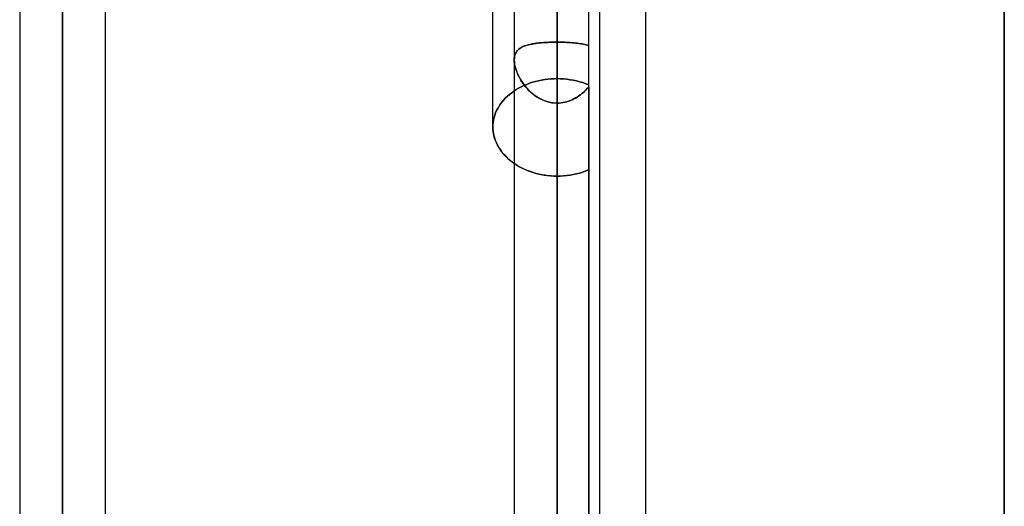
# Model space of a CAD drawing. Header units: millimetres. Extents: x -97 to 81, y -215 to 215.
# Tile 47 of 82: x -26 to -8, y 25 to 33. Entities that reach past the tile are written whole.
import ezdxf

# ---------------------------------------------------------------- set-up
doc = ezdxf.new("R2010")
doc.units = ezdxf.units.MM
doc.layers.add('MAIN-1', color=7, linetype='Continuous')
doc.layers.add('MAIN-2', color=7, linetype='Continuous')

msp = doc.modelspace()

# ---------------------------------------------------------------- linework, layer by layer
at = {"layer": 'MAIN-1'}
for p, q in [((-25.256, 116.055), (-25.256, 0)), ((-16.456, 116.055), (-16.456, 0)), ((-26.019, 115.406), (-26.019, 0)), ((-24.494, 0), (-24.494, 115.339)), ((-17.219, 115.339), (-17.219, 0)), ((-15.694, 0), (-15.694, 115.339)), ((-14.884, 54.9), (-14.884, 0)), ((-8.5, 0), (-8.5, 48.038)), ((-17.6, 31.455), (-17.6, 38.126)), ((-17.6, 31.455), (-17.599, 31.413)), ((-17.599, 31.413), (-17.594, 31.371)), ((-17.594, 31.371), (-17.588, 31.329)), ((-17.588, 31.329), (-17.578, 31.286)), ((-17.578, 31.286), (-17.565, 31.243)), ((-17.565, 31.243), (-17.55, 31.201)), ((-17.55, 31.201), (-17.532, 31.159)), ((-17.532, 31.159), (-17.511, 31.118)), ((-17.511, 31.118), (-17.487, 31.078)), ((-17.487, 31.078), (-17.461, 31.039)), ((-17.461, 31.039), (-17.432, 31.001)), ((-17.432, 31.001), (-17.401, 30.964)), ((-17.401, 30.964), (-17.368, 30.928)), ((-17.368, 30.928), (-17.333, 30.895)), ((-17.333, 30.895), (-17.297, 30.863)), ((-17.297, 30.863), (-17.259, 30.832)), ((-17.259, 30.832), (-17.219, 30.803))]:
    msp.add_line(p, q, dxfattribs=at)
at = {"layer": 'MAIN-2'}
for p, q in [((-25.256, 0), (-25.256, 116.055)), ((-16.456, 0), (-16.456, 116.055)), ((-25.256, 114.931), (-25.256, 0)), ((-25.256, 0), (-25.256, 114.931)), ((-16.456, 0), (-16.456, 115.047)), ((-8.5, 48.038), (-8.5, 0)), ((-25.256, 0), (-25.256, 43.851)), ((-25.256, 43.851), (-25.256, 0)), ((-25.256, 42.869), (-25.256, 0)), ((-25.256, 0), (-25.256, 42.869)), ((-16.456, 39.004), (-16.456, 0)), ((-16.456, 0), (-16.456, 38.44)), ((-16.456, 38.44), (-16.456, 0)), ((-16.456, 37.289), (-16.456, 0)), ((-16.456, 0), (-16.456, 37.289)), ((-16.456, 32.961), (-16.456, 37.289)), ((-16.456, 37.289), (-16.456, 32.961)), ((-15.894, 0), (-15.894, 35.563)), ((-16.456, 33.607), (-16.456, 32.312)), ((-16.456, 32.312), (-16.456, 33.607)), ((-16.876, 32.933), (-16.842, 32.938)), ((-16.821, 32.941), (-16.862, 32.935)), ((-16.842, 32.938), (-16.808, 32.942)), ((-16.78, 32.946), (-16.821, 32.941)), ((-16.808, 32.942), (-16.772, 32.946)), ((-16.736, 32.95), (-16.78, 32.946)), ((-16.772, 32.946), (-16.735, 32.95)), ((-16.692, 32.953), (-16.736, 32.95)), ((-16.735, 32.95), (-16.697, 32.953)), ((-16.697, 32.953), (-16.658, 32.955)), ((-16.646, 32.956), (-16.692, 32.953)), ((-16.658, 32.955), (-16.619, 32.957)), ((-16.599, 32.958), (-16.646, 32.956)), ((-16.619, 32.957), (-16.579, 32.959)), ((-16.552, 32.96), (-16.599, 32.958)), ((-16.579, 32.959), (-16.538, 32.96)), ((-16.504, 32.96), (-16.552, 32.96)), ((-16.538, 32.96), (-16.497, 32.96)), ((-16.456, 32.961), (-16.504, 32.96)), ((-16.497, 32.96), (-16.456, 32.961)), ((-16.456, 0), (-16.456, 32.961)), ((-16.456, 32.961), (-16.456, 0)), ((-16.456, 32.961), (-16.422, 32.961)), ((-16.422, 32.961), (-16.456, 32.961)), ((-16.422, 32.961), (-16.388, 32.96)), ((-16.388, 32.96), (-16.422, 32.961)), ((-16.388, 32.96), (-16.355, 32.959)), ((-16.354, 32.959), (-16.388, 32.96)), ((-16.355, 32.959), (-16.321, 32.958)), ((-16.321, 32.958), (-16.354, 32.959)), ((-16.321, 32.958), (-16.288, 32.957)), ((-16.288, 32.957), (-16.321, 32.958)), ((-16.288, 32.957), (-16.256, 32.955)), ((-16.255, 32.955), (-16.288, 32.957)), ((-16.256, 32.955), (-16.223, 32.953)), ((-16.223, 32.953), (-16.255, 32.955)), ((-16.223, 32.953), (-16.191, 32.951)), ((-16.191, 32.951), (-16.223, 32.953)), ((-16.191, 32.951), (-16.16, 32.948)), ((-16.16, 32.948), (-16.191, 32.951)), ((-16.16, 32.948), (-16.13, 32.945)), ((-16.13, 32.945), (-16.16, 32.948)), ((-16.13, 32.945), (-16.1, 32.942)), ((-16.1, 32.942), (-16.13, 32.945)), ((-16.1, 32.942), (-16.071, 32.938)), ((-16.071, 32.938), (-16.1, 32.942)), ((-16.071, 32.938), (-16.043, 32.934)), ((-16.043, 32.934), (-16.071, 32.938)), ((-17.202, 32.746), (-17.192, 32.768)), ((-17.185, 32.78), (-17.197, 32.757)), ((-17.192, 32.768), (-17.181, 32.787)), ((-17.171, 32.801), (-17.185, 32.78)), ((-17.181, 32.787), (-17.167, 32.806)), ((-17.154, 32.821), (-17.171, 32.801)), ((-17.167, 32.806), (-17.152, 32.823)), ((-17.135, 32.838), (-17.154, 32.821)), ((-17.152, 32.823), (-17.135, 32.838)), ((-17.113, 32.854), (-17.135, 32.838)), ((-17.135, 32.838), (-17.116, 32.852)), ((-17.116, 32.852), (-17.095, 32.865)), ((-17.089, 32.868), (-17.113, 32.854)), ((-17.095, 32.865), (-17.073, 32.877)), ((-17.063, 32.881), (-17.089, 32.868)), ((-17.073, 32.877), (-17.049, 32.887)), ((-17.035, 32.893), (-17.063, 32.881)), ((-17.049, 32.887), (-17.024, 32.897)), ((-17.005, 32.903), (-17.035, 32.893)), ((-17.024, 32.897), (-16.997, 32.906)), ((-16.972, 32.913), (-17.005, 32.903)), ((-16.997, 32.906), (-16.969, 32.914)), ((-16.937, 32.921), (-16.972, 32.913)), ((-16.969, 32.914), (-16.939, 32.921)), ((-16.939, 32.921), (-16.908, 32.927)), ((-16.9, 32.929), (-16.937, 32.921)), ((-16.908, 32.927), (-16.876, 32.933)), ((-16.862, 32.935), (-16.9, 32.929)), ((-16.043, 32.934), (-16.016, 32.929)), ((-16.016, 32.929), (-16.043, 32.934)), ((-16.016, 32.929), (-15.99, 32.924)), ((-15.99, 32.924), (-16.016, 32.929)), ((-15.99, 32.924), (-15.964, 32.919)), ((-15.965, 32.919), (-15.99, 32.924)), ((-15.94, 32.913), (-15.965, 32.919)), ((-15.964, 32.919), (-15.94, 32.913)), ((-15.94, 32.913), (-15.917, 32.906)), ((-15.917, 32.906), (-15.94, 32.913)), ((-15.917, 32.906), (-15.894, 32.899)), ((-15.894, 32.899), (-15.917, 32.906)), ((-17.217, 32.675), (-17.219, 32.644)), ((-17.219, 32.644), (-17.218, 32.671)), ((-17.219, 32.644), (-17.217, 32.611)), ((-17.218, 32.615), (-17.219, 32.644)), ((-17.218, 32.671), (-17.214, 32.698)), ((-17.215, 32.584), (-17.218, 32.615)), ((-17.213, 32.704), (-17.217, 32.675)), ((-17.217, 32.611), (-17.214, 32.577)), ((-17.214, 32.698), (-17.209, 32.723)), ((-17.207, 32.732), (-17.213, 32.704)), ((-17.209, 32.723), (-17.202, 32.746)), ((-17.197, 32.757), (-17.207, 32.732)), ((-17.21, 32.553), (-17.215, 32.584)), ((-17.214, 32.577), (-17.207, 32.541)), ((-17.202, 32.521), (-17.21, 32.553)), ((-17.207, 32.541), (-17.198, 32.505)), ((-17.193, 32.488), (-17.202, 32.521)), ((-17.198, 32.505), (-17.187, 32.468)), ((-17.182, 32.455), (-17.193, 32.488)), ((-17.187, 32.468), (-17.174, 32.43)), ((-17.17, 32.421), (-17.182, 32.455)), ((-17.174, 32.43), (-17.158, 32.393)), ((-17.156, 32.387), (-17.17, 32.421)), ((-17.158, 32.393), (-17.14, 32.355)), ((-17.14, 32.354), (-17.156, 32.387)), ((-17.14, 32.355), (-17.121, 32.317)), ((-17.122, 32.32), (-17.14, 32.354)), ((-17.103, 32.287), (-17.122, 32.32)), ((-17.121, 32.317), (-17.099, 32.28)), ((-17.083, 32.255), (-17.103, 32.287)), ((-17.099, 32.28), (-17.075, 32.243)), ((-17.061, 32.223), (-17.083, 32.255)), ((-17.075, 32.243), (-17.049, 32.206)), ((-16.894, 32.247), (-16.947, 32.23)), ((-16.947, 32.23), (-16.894, 32.247)), ((-16.841, 32.262), (-16.894, 32.247)), ((-16.894, 32.247), (-16.841, 32.262)), ((-16.787, 32.275), (-16.841, 32.262)), ((-16.841, 32.262), (-16.787, 32.275)), ((-16.732, 32.286), (-16.787, 32.275)), ((-16.787, 32.275), (-16.732, 32.286)), ((-16.676, 32.296), (-16.732, 32.286)), ((-16.732, 32.286), (-16.676, 32.296)), ((-16.621, 32.303), (-16.676, 32.296)), ((-16.676, 32.296), (-16.621, 32.303)), ((-16.566, 32.308), (-16.621, 32.303)), ((-16.621, 32.303), (-16.566, 32.308)), ((-16.511, 32.311), (-16.566, 32.308)), ((-16.566, 32.308), (-16.511, 32.311)), ((-16.456, 32.312), (-16.511, 32.311)), ((-16.511, 32.311), (-16.456, 32.312)), ((-16.4, 32.311), (-16.456, 32.312)), ((-16.456, 32.312), (-16.4, 32.311)), ((-16.342, 32.307), (-16.4, 32.311)), ((-16.4, 32.311), (-16.342, 32.307)), ((-16.285, 32.302), (-16.342, 32.307)), ((-16.342, 32.307), (-16.285, 32.302)), ((-16.227, 32.294), (-16.285, 32.302)), ((-16.285, 32.302), (-16.227, 32.294)), ((-16.169, 32.285), (-16.227, 32.294)), ((-16.227, 32.294), (-16.169, 32.285)), ((-16.112, 32.272), (-16.169, 32.285)), ((-16.169, 32.285), (-16.112, 32.272)), ((-16.056, 32.258), (-16.112, 32.272)), ((-16.112, 32.272), (-16.056, 32.258)), ((-16.001, 32.241), (-16.056, 32.258)), ((-16.056, 32.258), (-16.001, 32.241)), ((-15.947, 32.223), (-16.001, 32.241)), ((-16.001, 32.241), (-15.947, 32.223)), ((-17.265, 32.062), (-17.303, 32.033)), ((-17.303, 32.033), (-17.265, 32.062)), ((-17.226, 32.09), (-17.265, 32.062)), ((-17.265, 32.062), (-17.226, 32.09)), ((-17.184, 32.117), (-17.226, 32.09)), ((-17.226, 32.09), (-17.184, 32.117)), ((-17.141, 32.143), (-17.184, 32.117)), ((-17.184, 32.117), (-17.141, 32.143)), ((-17.095, 32.167), (-17.141, 32.143)), ((-17.141, 32.143), (-17.095, 32.167)), ((-17.047, 32.189), (-17.095, 32.167)), ((-17.095, 32.167), (-17.047, 32.189)), ((-17.037, 32.191), (-17.061, 32.223)), ((-17.049, 32.206), (-17.021, 32.171)), ((-16.998, 32.21), (-17.047, 32.189)), ((-17.047, 32.189), (-16.998, 32.21)), ((-17.012, 32.16), (-17.037, 32.191)), ((-17.021, 32.171), (-16.991, 32.136)), ((-16.986, 32.13), (-17.012, 32.16)), ((-16.947, 32.23), (-16.998, 32.21)), ((-16.998, 32.21), (-16.947, 32.23)), ((-16.991, 32.136), (-16.959, 32.102)), ((-16.958, 32.102), (-16.986, 32.13)), ((-16.959, 32.102), (-16.925, 32.07)), ((-16.93, 32.074), (-16.958, 32.102)), ((-16.899, 32.048), (-16.93, 32.074)), ((-16.925, 32.07), (-16.89, 32.04)), ((-16.015, 32.046), (-15.989, 32.069)), ((-15.988, 32.069), (-16.014, 32.047)), ((-15.989, 32.069), (-15.964, 32.092)), ((-15.963, 32.093), (-15.988, 32.069)), ((-15.964, 32.092), (-15.94, 32.116)), ((-15.939, 32.117), (-15.963, 32.093)), ((-15.894, 32.202), (-15.947, 32.223)), ((-15.947, 32.223), (-15.894, 32.202)), ((-15.94, 32.116), (-15.916, 32.141)), ((-15.916, 32.142), (-15.939, 32.117)), ((-15.916, 32.141), (-15.894, 32.167)), ((-15.894, 32.167), (-15.916, 32.142)), ((-15.894, 32.167), (-15.894, 0)), ((-17.436, 31.899), (-17.464, 31.862)), ((-17.464, 31.862), (-17.436, 31.899)), ((-17.406, 31.935), (-17.436, 31.899)), ((-17.436, 31.899), (-17.406, 31.935)), ((-17.373, 31.969), (-17.406, 31.935)), ((-17.406, 31.935), (-17.373, 31.969)), ((-17.339, 32.002), (-17.373, 31.969)), ((-17.373, 31.969), (-17.339, 32.002)), ((-17.303, 32.033), (-17.339, 32.002)), ((-17.339, 32.002), (-17.303, 32.033)), ((-16.868, 32.023), (-16.899, 32.048)), ((-16.89, 32.04), (-16.852, 32.011)), ((-16.835, 31.999), (-16.868, 32.023)), ((-16.852, 32.011), (-16.813, 31.985)), ((-16.801, 31.978), (-16.835, 31.999)), ((-16.813, 31.985), (-16.773, 31.961)), ((-16.766, 31.958), (-16.801, 31.978)), ((-16.773, 31.961), (-16.731, 31.94)), ((-16.73, 31.94), (-16.766, 31.958)), ((-16.731, 31.94), (-16.687, 31.921)), ((-16.693, 31.924), (-16.73, 31.94)), ((-16.655, 31.91), (-16.693, 31.924)), ((-16.687, 31.921), (-16.642, 31.906)), ((-16.616, 31.899), (-16.655, 31.91)), ((-16.642, 31.906), (-16.597, 31.894)), ((-16.577, 31.89), (-16.616, 31.899)), ((-16.597, 31.894), (-16.551, 31.885)), ((-16.537, 31.883), (-16.577, 31.89)), ((-16.551, 31.885), (-16.504, 31.88)), ((-16.353, 31.887), (-16.387, 31.882)), ((-16.387, 31.882), (-16.353, 31.886)), ((-16.353, 31.886), (-16.319, 31.893)), ((-16.319, 31.893), (-16.353, 31.887)), ((-16.286, 31.902), (-16.319, 31.893)), ((-16.319, 31.893), (-16.286, 31.901)), ((-16.286, 31.901), (-16.253, 31.912)), ((-16.253, 31.912), (-16.286, 31.902)), ((-16.22, 31.924), (-16.253, 31.912)), ((-16.253, 31.912), (-16.221, 31.923)), ((-16.221, 31.923), (-16.189, 31.937)), ((-16.188, 31.937), (-16.22, 31.924)), ((-16.189, 31.937), (-16.158, 31.952)), ((-16.157, 31.952), (-16.188, 31.937)), ((-16.158, 31.952), (-16.127, 31.968)), ((-16.127, 31.969), (-16.157, 31.952)), ((-16.127, 31.968), (-16.098, 31.986)), ((-16.097, 31.986), (-16.127, 31.969)), ((-16.098, 31.986), (-16.069, 32.005)), ((-16.069, 32.005), (-16.097, 31.986)), ((-16.041, 32.026), (-16.069, 32.005)), ((-16.069, 32.005), (-16.041, 32.025)), ((-16.014, 32.047), (-16.041, 32.026)), ((-16.041, 32.025), (-16.015, 32.046)), ((-17.534, 31.744), (-17.551, 31.704)), ((-17.551, 31.704), (-17.534, 31.744)), ((-17.513, 31.784), (-17.534, 31.744)), ((-17.534, 31.744), (-17.513, 31.784)), ((-17.49, 31.824), (-17.513, 31.784)), ((-17.513, 31.784), (-17.49, 31.824)), ((-17.464, 31.862), (-17.49, 31.824)), ((-17.49, 31.824), (-17.464, 31.862)), ((-16.497, 31.879), (-16.537, 31.883)), ((-16.504, 31.88), (-16.456, 31.878)), ((-16.456, 31.878), (-16.497, 31.879)), ((-16.456, 31.878), (-16.422, 31.879)), ((-16.421, 31.879), (-16.456, 31.878)), ((-16.456, 31.878), (-16.456, 0)), ((-16.456, 0), (-16.456, 31.878)), ((-16.456, 30.578), (-16.456, 31.878)), ((-16.456, 31.878), (-16.456, 30.578)), ((-16.422, 31.879), (-16.387, 31.882)), ((-16.387, 31.882), (-16.421, 31.879)), ((-17.595, 31.537), (-17.599, 31.496)), ((-17.599, 31.496), (-17.595, 31.537)), ((-17.588, 31.579), (-17.595, 31.537)), ((-17.595, 31.537), (-17.588, 31.579)), ((-17.578, 31.621), (-17.588, 31.579)), ((-17.588, 31.579), (-17.578, 31.621)), ((-17.566, 31.662), (-17.578, 31.621)), ((-17.578, 31.621), (-17.566, 31.662)), ((-17.551, 31.704), (-17.566, 31.662)), ((-17.566, 31.662), (-17.551, 31.704)), ((-17.599, 31.496), (-17.6, 31.455)), ((-17.6, 31.455), (-17.599, 31.496)), ((-17.599, 31.415), (-17.6, 31.455)), ((-17.595, 31.374), (-17.599, 31.415)), ((-17.589, 31.334), (-17.595, 31.374)), ((-17.58, 31.293), (-17.589, 31.334)), ((-17.568, 31.252), (-17.58, 31.293)), ((-17.554, 31.212), (-17.568, 31.252)), ((-17.538, 31.171), (-17.554, 31.212)), ((-17.518, 31.132), (-17.538, 31.171)), ((-17.496, 31.093), (-17.518, 31.132)), ((-17.472, 31.055), (-17.496, 31.093)), ((-17.446, 31.018), (-17.472, 31.055)), ((-17.417, 30.982), (-17.446, 31.018)), ((-17.386, 30.947), (-17.417, 30.982)), ((-17.354, 30.914), (-17.386, 30.947)), ((-17.319, 30.882), (-17.354, 30.914)), ((-17.284, 30.852), (-17.319, 30.882)), ((-17.247, 30.823), (-17.284, 30.852)), ((-17.208, 30.796), (-17.247, 30.823)), ((-17.219, 30.803), (-17.174, 30.774)), ((-17.166, 30.769), (-17.208, 30.796)), ((-17.174, 30.774), (-17.127, 30.747)), ((-17.123, 30.744), (-17.166, 30.769)), ((-17.127, 30.747), (-17.078, 30.721)), ((-17.078, 30.72), (-17.123, 30.744)), ((-17.078, 30.721), (-17.027, 30.696)), ((-17.031, 30.698), (-17.078, 30.72)), ((-16.982, 30.678), (-17.031, 30.698)), ((-17.027, 30.696), (-16.974, 30.674)), ((-16.933, 30.659), (-16.982, 30.678)), ((-16.974, 30.674), (-16.919, 30.654)), ((-16.882, 30.642), (-16.933, 30.659)), ((-16.001, 30.651), (-15.947, 30.671)), ((-15.947, 30.671), (-16.001, 30.651)), ((-15.947, 30.671), (-15.894, 30.693)), ((-15.894, 30.693), (-15.947, 30.671)), ((-16.919, 30.654), (-16.863, 30.636)), ((-16.83, 30.627), (-16.882, 30.642)), ((-16.863, 30.636), (-16.806, 30.621)), ((-16.777, 30.614), (-16.83, 30.627)), ((-16.806, 30.621), (-16.748, 30.608)), ((-16.723, 30.603), (-16.777, 30.614)), ((-16.748, 30.608), (-16.689, 30.597)), ((-16.67, 30.594), (-16.723, 30.603)), ((-16.689, 30.597), (-16.631, 30.589)), ((-16.616, 30.587), (-16.67, 30.594)), ((-16.631, 30.589), (-16.572, 30.583)), ((-16.562, 30.582), (-16.616, 30.587)), ((-16.572, 30.583), (-16.514, 30.579)), ((-16.509, 30.579), (-16.562, 30.582)), ((-16.514, 30.579), (-16.456, 30.578)), ((-16.456, 30.578), (-16.509, 30.579)), ((-16.456, 30.578), (-16.4, 30.579)), ((-16.4, 30.579), (-16.456, 30.578)), ((-16.4, 30.579), (-16.342, 30.583)), ((-16.342, 30.583), (-16.4, 30.579)), ((-16.342, 30.583), (-16.285, 30.588)), ((-16.285, 30.588), (-16.342, 30.583)), ((-16.285, 30.588), (-16.227, 30.596)), ((-16.227, 30.596), (-16.285, 30.588)), ((-16.227, 30.596), (-16.169, 30.607)), ((-16.169, 30.607), (-16.227, 30.596)), ((-16.169, 30.607), (-16.112, 30.619)), ((-16.112, 30.619), (-16.169, 30.607)), ((-16.112, 30.619), (-16.056, 30.634)), ((-16.056, 30.634), (-16.112, 30.619)), ((-16.056, 30.634), (-16.001, 30.651)), ((-16.001, 30.651), (-16.056, 30.634))]:
    msp.add_line(p, q, dxfattribs=at)

doc.saveas('drawing.dxf')
